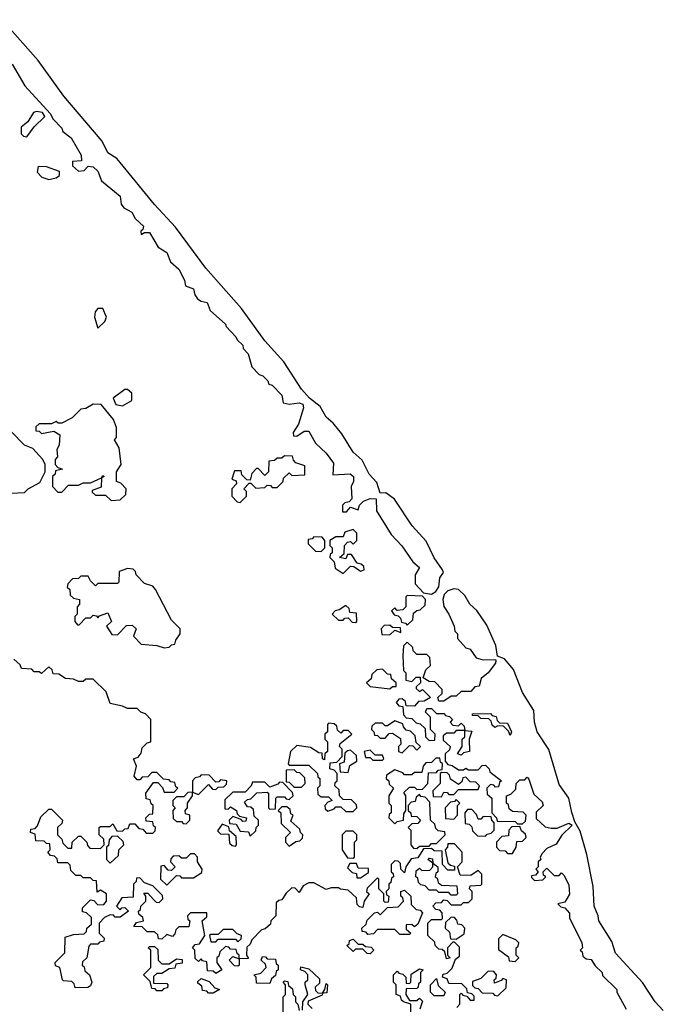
# Model space of a CAD drawing. Extents: x 2535812 to 2752880, y 540738 to 728399.
# Tile 212 of 213: x 2713106 to 2715729, y 690645 to 694657. Entities that reach past the tile are written whole.
import ezdxf

# ---------------------------------------------------------------- set-up
doc = ezdxf.new("R2010")
doc.units = 0

msp = doc.modelspace()

# ---------------------------------------------------------------- linework, layer by layer
at = {"layer": '0CON20XD'}
for points in [[(2713075, 694475.8), (2713127, 694387), (2713230, 694275), (2713241.7, 694251.7), (2713277.5, 694215), (2713281.7, 694201.7), (2713316.2, 694175), (2713356.2, 694105), (2713358.3, 694081.7), (2713321.7, 694078.3), (2713321.7, 694061.7), (2713345, 694040), (2713368.3, 694041.7), (2713385, 694060), (2713405, 694057.5), (2713425, 694040), (2713440, 694000), (2713515, 693937.5), (2713520, 693905), (2713530, 693890), (2713563, 693873), (2713577, 693847), (2713610, 693815), (2713608.3, 693801.7), (2713600, 693795), (2713601.7, 693781.7), (2713615, 693790), (2713635, 693790), (2713670, 693730), (2713705, 693707.5), (2713720, 693670), (2713755, 693640), (2713777.5, 693595), (2713781.7, 693571.7), (2713815, 693560), (2713820, 693535), (2713830, 693520), (2713845, 693510), (2713870, 693505), (2713881.7, 693471.7), (2713945, 693416.7), (2713947, 693407), (2713987.5, 693365), (2713991.7, 693351.7), (2714015, 693330), (2714017.5, 693317.5), (2714037.5, 693295), (2714051.7, 693241.7), (2714081.7, 693211.7), (2714097.5, 693205), (2714117.5, 693185), (2714121.7, 693171.7), (2714135, 693167.5), (2714175, 693127.5), (2714180, 693095), (2714205, 693090), (2714245.5, 693095.5), (2714259.7, 693089.7), (2714262.9, 693075), (2714241.7, 693008.3), (2714220, 692975), (2714221.7, 692961.7), (2714235, 692960), (2714265, 692980), (2714285, 692980), (2714311.7, 692931.7), (2714355, 692890), (2714385, 692850), (2714381.7, 692801.7), (2714453.6, 692806.4), (2714466, 692795), (2714466.7, 692775), (2714457.5, 692755), (2714460, 692705), (2714448.3, 692691.7), (2714431.7, 692688.3), (2714421.7, 692678.3), (2714421.7, 692651.7), (2714438.3, 692651.7), (2714455, 692670), (2714485, 692660), (2714491.7, 692678.3), (2714507.5, 692695), (2714534.7, 692705.3), (2714558.8, 692705), (2714560, 692655), (2714619.7, 692559.7), (2714663, 692513), (2714708, 692448), (2714736.2, 692425), (2714717.5, 692395), (2714718.3, 692358.3), (2714751.7, 692321.7), (2714785, 692316.2), (2714802.4, 692327.6), (2714813.8, 692346.2), (2714817.9, 692382.1), (2714833.3, 692405), (2714830, 692415), (2714795, 692464), (2714762.6, 692532.6), (2714706, 692595), (2714633.2, 692703.2), (2714598.3, 692728.3), (2714575, 692727.5), (2714561.5, 692771.5), (2714530, 692805), (2714501.4, 692861.4), (2714465, 692894), (2714419.4, 692969.4), (2714383.1, 693013.1), (2714355, 693036.7), (2714330.9, 693080.9), (2714287.5, 693115), (2714255, 693151.2), (2714183, 693263), (2714105, 693348.8), (2714009.7, 693479.7), (2713865, 693644.2), (2713741.2, 693811.2), (2713655, 693904.3), (2713515, 694074.3), (2713501.4, 694091.4), (2713465, 694113.8), (2713441.7, 694161.7), (2713286.2, 694345), (2713180.8, 694490.8), (2713035, 694656.7)], [(2713135, 694180), (2713165, 694220), (2713208.3, 694261.7), (2713198.3, 694278.3), (2713175, 694282.5), (2713161.7, 694278.3), (2713139.3, 694240.7), (2713111.7, 694218.3), (2713111.7, 694191.7), (2713121.7, 694181.7), (2713135, 694180)], [(2713225, 694005.7), (2713255, 694012.5), (2713268.3, 694021.7), (2713268.3, 694038.3), (2713215, 694057.5), (2713181.7, 694058.3), (2713177.5, 694035), (2713195.6, 694015.6), (2713225, 694005.7)], [(2713425, 693400), (2713452.5, 693427.5), (2713460, 693445), (2713445, 693480), (2713425, 693480), (2713413.6, 693466.4), (2713411.2, 693445), (2713425, 693400)], [(2713525, 693083.3), (2713562.5, 693105), (2713562.5, 693135), (2713545, 693150), (2713535, 693150), (2713487.5, 693115), (2713498.3, 693088.3), (2713525, 693083.3)], [(2713478.3, 692698.3), (2713515, 692700), (2713538.3, 692721.7), (2713540, 692745), (2713518.3, 692768.3), (2713500, 692775), (2713500, 692815), (2713520, 692845), (2713511.7, 692911.7), (2713492.5, 692945), (2713500, 692955), (2713500, 692995), (2713488.3, 693028.3), (2713438.3, 693088.3), (2713405, 693090), (2713375, 693072.5), (2713355, 693070), (2713320, 693035), (2713277, 693013), (2713263, 693013), (2713255, 693020), (2713235, 693010), (2713185, 693010), (2713171.7, 692998.3), (2713171.7, 692981.7), (2713185, 692980), (2713195, 692970), (2713245, 692980), (2713270, 692965), (2713266.4, 692923.6), (2713257.5, 692905), (2713260, 692875), (2713250, 692865), (2713250, 692845), (2713261.7, 692831.7), (2713280, 692825), (2713251.7, 692818.3), (2713250, 692805), (2713240, 692795), (2713240, 692755), (2713261.7, 692731.7), (2713278.3, 692731.7), (2713305, 692760), (2713345, 692760), (2713365, 692770), (2713395, 692770), (2713440, 692790), (2713445, 692800), (2713450, 692795), (2713440, 692790), (2713438.3, 692751.7), (2713401.7, 692738.3), (2713401.7, 692731.7), (2713415, 692720), (2713455, 692720), (2713478.3, 692698.3)], [(2713045, 692726.7), (2713125, 692730), (2713140, 692745), (2713188.3, 692771.7), (2713210, 692815), (2713210, 692845), (2713200, 692865), (2713160, 692910), (2713125, 692923.8), (2713070, 692980)], [(2714005, 692690), (2714030, 692715), (2714030, 692735), (2714020, 692745), (2714041.7, 692768.3), (2714048.3, 692768.3), (2714068.3, 692748.3), (2714105, 692750), (2714115, 692760), (2714128.3, 692758.3), (2714135, 692750), (2714155, 692750), (2714180, 692775), (2714181.7, 692788.3), (2714205, 692810), (2714215, 692800), (2714268.3, 692801.7), (2714268.3, 692838.3), (2714231.7, 692851.7), (2714221.7, 692861.7), (2714218.3, 692878.3), (2714185, 692880), (2714175, 692870), (2714155, 692870), (2714145, 692860), (2714121.7, 692858.3), (2714120, 692815), (2714105, 692800), (2714078.3, 692828.3), (2714071.7, 692828.3), (2714051.7, 692808.3), (2714045, 692780), (2714031.7, 692781.7), (2714011.7, 692801.7), (2714008.3, 692818.3), (2713981.7, 692818.3), (2713970, 692785), (2713988.3, 692778.3), (2713990, 692765), (2713970, 692745), (2713970, 692715), (2713991.7, 692691.7), (2714005, 692690)], [(2714425, 692400), (2714455, 692430), (2714468.3, 692428.3), (2714495, 692410), (2714510, 692415), (2714508.3, 692428.3), (2714498.3, 692438.3), (2714481.7, 692441.7), (2714458.3, 692478.3), (2714441.7, 692478.3), (2714435, 692460), (2714410, 692465), (2714428.3, 692481.7), (2714430, 692515), (2714441.7, 692528.3), (2714455, 692530), (2714465, 692520), (2714480, 692535), (2714480, 692565), (2714465, 692580), (2714431.7, 692568.3), (2714425, 692550), (2714395, 692550), (2714370, 692535), (2714370, 692515), (2714380, 692505), (2714380, 692485), (2714371.7, 692478.3), (2714370, 692465), (2714388.3, 692448.3), (2714391.7, 692421.7), (2714425, 692400)], [(2714335, 692490), (2714350, 692505), (2714350, 692535), (2714338.3, 692548.3), (2714305, 692550), (2714298.3, 692541.7), (2714281.7, 692538.3), (2714281.7, 692521.7), (2714311.7, 692491.7), (2714335, 692490)], [(2713695, 692097.5), (2713715, 692100), (2713725, 692110), (2713738.3, 692111.7), (2713741.7, 692128.3), (2713760, 692155), (2713760, 692175), (2713725, 692210), (2713660, 692335), (2713648.3, 692348.3), (2713615, 692360), (2713580, 692395), (2713578.3, 692408.3), (2713568.3, 692418.3), (2713545, 692420), (2713511.7, 692408.3), (2713510, 692365), (2713505, 692360), (2713425, 692360), (2713415, 692350), (2713395, 692370), (2713385, 692390), (2713355, 692390), (2713345, 692380), (2713321.7, 692378.3), (2713301.7, 692358.3), (2713300, 692345), (2713310, 692335), (2713311.7, 692311.7), (2713325, 692300), (2713350, 692295), (2713350, 692275), (2713340, 692265), (2713340, 692235), (2713330, 692225), (2713330, 692205), (2713341.7, 692191.7), (2713348.3, 692191.7), (2713375, 692220), (2713395, 692220), (2713405, 692230), (2713418.3, 692228.3), (2713425, 692220), (2713431.7, 692228.3), (2713465, 692240), (2713480, 692205), (2713460, 692185), (2713481.7, 692151.7), (2713505, 692150), (2713541.7, 692188.3), (2713565, 692190), (2713580, 692175), (2713570, 692145), (2713601.7, 692111.7), (2713665, 692107.5), (2713695, 692097.5)], [(2715729.5, 690619.5), (2715696.2, 690655), (2715644.5, 690734.5), (2715535, 690854), (2715520.3, 690900.3), (2715466, 690985), (2715464.3, 691005), (2715447.1, 691045), (2715442.9, 691125), (2715418, 691255), (2715390, 691350), (2715368.3, 691388.3), (2715356.1, 691426.1), (2715344.4, 691484.4), (2715305, 691541.2), (2715263.2, 691683.2), (2715215.8, 691755), (2715204.5, 691795), (2715201.4, 691841.4), (2715156, 691915), (2715119.1, 692009.1), (2715082.5, 692052.5), (2715053.6, 692063.6), (2715046.6, 692106.6), (2715010.3, 692190.3), (2714969.1, 692249.1), (2714941.4, 692275), (2714920.3, 692310.3), (2714894.6, 692334.6), (2714875, 692338.1), (2714850.7, 692329.3), (2714836.5, 692315), (2714831.1, 692295), (2714835.4, 692265.4), (2714855.8, 692235), (2714877.5, 692185), (2714880, 692165), (2714890, 692155), (2714890, 692135), (2714925, 692097.5), (2714941.7, 692091.7), (2714966.7, 692056.7), (2714995, 692048.5), (2715045, 692050), (2715046.7, 692045), (2715045.7, 692035), (2715016.2, 691995), (2714987.5, 691972.5), (2714978.3, 691941.7), (2714961.7, 691938.3), (2714945, 691920), (2714905, 691920), (2714885, 691900), (2714865, 691900), (2714835, 691880), (2714815, 691880), (2714810, 691895), (2714828.3, 691911.7), (2714828.3, 691928.3), (2714798.3, 691958.3), (2714775, 691960), (2714750, 691975), (2714761.7, 692008.3), (2714780, 692025), (2714778.3, 692058.3), (2714765, 692070), (2714725, 692070), (2714710, 692085), (2714708.3, 692098.3), (2714685, 692120), (2714670, 692105), (2714667.5, 692065), (2714670, 692005), (2714680, 691995), (2714680, 691965), (2714705, 691960), (2714721.7, 691978.3), (2714738.3, 691978.3), (2714740, 691955), (2714721.7, 691938.3), (2714721.7, 691931.7), (2714735, 691920), (2714748.3, 691928.3), (2714780, 691895), (2714755, 691880), (2714731.7, 691878.3), (2714715, 691860), (2714681.7, 691861.7), (2714678.3, 691878.3), (2714665, 691890), (2714651.7, 691888.3), (2714640, 691875), (2714651.7, 691861.7), (2714668.3, 691858.3), (2714670, 691825), (2714681.7, 691811.7), (2714705, 691810), (2714721.7, 691791.7), (2714738.3, 691788.3), (2714758.3, 691768.3), (2714760, 691735), (2714775, 691720), (2714798.3, 691721.7), (2714800, 691745), (2714780, 691765), (2714780, 691815), (2714760, 691835), (2714765, 691850), (2714785, 691850), (2714805, 691830), (2714835, 691830), (2714841.7, 691821.7), (2714858.3, 691818.3), (2714870, 691805), (2714860, 691795), (2714871.7, 691781.7), (2714895, 691780), (2714905, 691790), (2714918.3, 691778.3), (2714920, 691760), (2714948.3, 691758.3), (2714937.5, 691725), (2714940, 691675), (2714915, 691670), (2714905, 691660), (2714890, 691665), (2714910, 691695), (2714910, 691725), (2714920, 691735), (2714920, 691760), (2714885, 691760), (2714875, 691750), (2714845, 691750), (2714831.7, 691738.3), (2714831.7, 691721.7), (2714860, 691695), (2714858.3, 691681.7), (2714840, 691665), (2714840, 691635), (2714851.7, 691621.7), (2714868.3, 691618.3), (2714895, 691600), (2714915, 691600), (2714925, 691607.5), (2714935, 691600), (2714975, 691600), (2714991.7, 691618.3), (2715005, 691620), (2715020, 691605), (2715021.7, 691591.7), (2715070, 691555), (2715061.7, 691548.3), (2715058.3, 691531.7), (2715045, 691530), (2715038.3, 691538.3), (2715025, 691540), (2715010, 691525), (2715011.7, 691501.7), (2715030, 691485), (2715030, 691425), (2715050, 691405), (2715051.7, 691391.7), (2715125, 691390), (2715135, 691380), (2715155, 691380), (2715168.3, 691391.7), (2715170, 691415), (2715158.3, 691428.3), (2715115, 691430), (2715101.7, 691441.7), (2715098.3, 691458.3), (2715090, 691465), (2715090, 691495), (2715108.3, 691501.7), (2715128.3, 691521.7), (2715130, 691545), (2715145, 691560), (2715165, 691560), (2715175, 691570), (2715181.7, 691561.7), (2715201.7, 691501.7), (2715235, 691470), (2715240, 691455), (2715211.7, 691428.3), (2715211.7, 691401.7), (2715247.5, 691367.5), (2715272.9, 691362.9), (2715297.4, 691362.6), (2715345, 691383.3), (2715357.5, 691375), (2715316, 691334), (2715293, 691297), (2715255, 691280), (2715235, 691260), (2715227.5, 691245), (2715230, 691235), (2715220, 691225), (2715220, 691205), (2715210, 691195), (2715220, 691185), (2715208.3, 691171.7), (2715191.7, 691168.3), (2715191.7, 691161.7), (2715205, 691150), (2715238.3, 691151.7), (2715250, 691165), (2715241.7, 691171.7), (2715240, 691185), (2715255, 691200), (2715285, 691170), (2715305, 691170), (2715315, 691180), (2715325, 691170), (2715345, 691130), (2715346.4, 691093.6), (2715328.3, 691061.7), (2715300, 691055), (2715311.7, 691041.7), (2715328.3, 691038.3), (2715347, 691017), (2715347.5, 690997.5), (2715396.7, 690895), (2715400, 690875), (2715390, 690865), (2715398.3, 690858.3), (2715401.7, 690841.7), (2715415, 690830), (2715435, 690827.5), (2715451.7, 690801.7), (2715480, 690775), (2715481.7, 690761.7), (2715540, 690705), (2715540, 690695), (2715577.5, 690625)], [(2714685, 692190), (2714708.3, 692211.7), (2714711.7, 692238.3), (2714725, 692250), (2714738.3, 692251.7), (2714758.3, 692271.7), (2714760, 692295), (2714748.3, 692308.3), (2714685, 692310), (2714680, 692305), (2714680, 692265), (2714668.3, 692251.7), (2714645, 692250), (2714635, 692260), (2714621.7, 692248.3), (2714631.7, 692231.7), (2714648.3, 692228.3), (2714658.3, 692218.3), (2714661.7, 692201.7), (2714678.3, 692198.3), (2714685, 692190)], [(2714475, 692200), (2714480, 692205), (2714478.3, 692238.3), (2714451.7, 692241.7), (2714448.3, 692258.3), (2714435, 692270), (2714408.3, 692251.7), (2714391.7, 692248.3), (2714380, 692235), (2714405, 692210), (2714425, 692210), (2714431.7, 692218.3), (2714445, 692220), (2714461.7, 692201.7), (2714475, 692200)], [(2714615, 692150), (2714635, 692170), (2714660, 692160), (2714658.3, 692178.3), (2714625, 692180), (2714615, 692190), (2714591.7, 692188.3), (2714580, 692175), (2714581.7, 692151.7), (2714615, 692150)], [(2713651.7, 691071.7), (2713661.7, 691061.7), (2713675, 691060), (2713690, 691075), (2713688.3, 691088.3), (2713648.3, 691128.3), (2713615, 691140), (2713595, 691160), (2713581.7, 691158.3), (2713580, 691145), (2713570, 691135), (2713568.3, 691081.7), (2713521.7, 691078.3), (2713500, 691045), (2713515, 691030), (2713521.7, 691038.3), (2713535, 691040), (2713550, 691025), (2713515, 691000), (2713495, 691000), (2713488.3, 691008.3), (2713475, 691010), (2713451.7, 690998.3), (2713430, 690975), (2713430, 690935), (2713450, 690915), (2713448.3, 690901.7), (2713431.7, 690898.3), (2713425, 690890), (2713395, 690890), (2713388.3, 690881.7), (2713380, 690835), (2713361.7, 690818.3), (2713360, 690805), (2713368.3, 690798.3), (2713371.7, 690781.7), (2713390, 690765), (2713400, 690735), (2713395, 690720), (2713383, 690713), (2713331.7, 690711.7), (2713328.3, 690728.3), (2713318.3, 690738.3), (2713285, 690740), (2713280, 690745), (2713270, 690795), (2713251.7, 690801.7), (2713250, 690815), (2713290, 690855), (2713291.7, 690918.3), (2713325, 690930), (2713368.3, 690931.7), (2713378.3, 690941.7), (2713380, 690955), (2713398.3, 690971.7), (2713398.3, 690998.3), (2713378.3, 691018.3), (2713361.7, 691021.7), (2713361.7, 691038.3), (2713395, 691070), (2713408.3, 691068.3), (2713425, 691050), (2713448.3, 691051.7), (2713460, 691065), (2713460, 691095), (2713435, 691110), (2713421.7, 691101.7), (2713418.3, 691148.3), (2713405, 691150), (2713395, 691160), (2713365, 691160), (2713355, 691170), (2713335, 691170), (2713315, 691190), (2713311.7, 691211.7), (2713301.7, 691221.7), (2713261.7, 691221.7), (2713258.3, 691238.3), (2713248.3, 691248.3), (2713231.7, 691251.7), (2713220, 691265), (2713230, 691275), (2713228.3, 691298.3), (2713215, 691300), (2713205, 691310), (2713171.7, 691311.7), (2713168.3, 691338.3), (2713150, 691345), (2713151.7, 691358.3), (2713168.3, 691361.7), (2713178.3, 691371.7), (2713191.7, 691408.3), (2713225, 691440), (2713235, 691440), (2713280, 691395), (2713278.3, 691381.7), (2713260, 691365), (2713260, 691335), (2713278.3, 691318.3), (2713281.7, 691301.7), (2713301.7, 691281.7), (2713318.3, 691281.7), (2713320, 691305), (2713345, 691330), (2713355, 691330), (2713380, 691305), (2713381.7, 691291.7), (2713391.7, 691281.7), (2713435, 691280), (2713450, 691295), (2713448.3, 691318.3), (2713430, 691335), (2713430, 691365), (2713435, 691370), (2713475, 691370), (2713485, 691380), (2713501.7, 691351.7), (2713525, 691350), (2713535, 691360), (2713548.3, 691361.7), (2713555, 691380), (2713575, 691380), (2713591.7, 691361.7), (2713608.3, 691358.3), (2713621.7, 691341.7), (2713648.3, 691341.7), (2713658.3, 691351.7), (2713660, 691365), (2713651.7, 691371.7), (2713648.3, 691388.3), (2713621.7, 691391.7), (2713620, 691405), (2713635, 691420), (2713648.3, 691421.7), (2713650, 691455), (2713641.7, 691461.7), (2713638.3, 691478.3), (2713621.7, 691481.7), (2713620, 691505), (2713651.7, 691548.3), (2713668.3, 691548.3), (2713688.3, 691528.3), (2713695, 691510), (2713735, 691510), (2713750, 691525), (2713741.7, 691531.7), (2713738.3, 691548.3), (2713721.7, 691551.7), (2713715, 691560), (2713691.7, 691561.7), (2713665, 691590), (2713645, 691590), (2713628.3, 691571.7), (2713605, 691570), (2713595, 691560), (2713585, 691560), (2713572.5, 691575), (2713582.5, 691615), (2713570, 691645), (2713588.3, 691651.7), (2713601.7, 691668.3), (2713605, 691690), (2713625, 691710), (2713640, 691715), (2713640, 691805), (2713618.3, 691828.3), (2713600, 691835), (2713585, 691850), (2713545, 691850), (2713525, 691860), (2713475, 691870), (2713458.3, 691918.3), (2713405, 691970), (2713375, 691970), (2713365, 691960), (2713345, 691960), (2713325, 691970), (2713293, 691973), (2713265, 691990), (2713241.7, 691991.7), (2713238.3, 692008.3), (2713225, 692020), (2713195, 691992.5), (2713185, 692000), (2713165, 692000), (2713155, 692010), (2713113, 692013), (2713108.3, 692028.3), (2713081.7, 692051.7)], [(2714615, 691930), (2714625, 691940), (2714640, 691940), (2714640, 691955), (2714621.7, 691971.7), (2714618.3, 691988.3), (2714605, 691990), (2714585, 692010), (2714561.7, 692008.3), (2714541.7, 691988.3), (2714538.3, 691971.7), (2714520, 691955), (2714535, 691940), (2714615, 691930)], [(2715105, 691740), (2715098.3, 691758.3), (2715078.3, 691778.3), (2715055, 691780), (2715043, 691773), (2715031.7, 691781.7), (2715028.3, 691798.3), (2715018.3, 691808.3), (2714985, 691810), (2714975, 691820), (2714951.7, 691821.7), (2714951.7, 691828.3), (2715025, 691830), (2715031.7, 691821.7), (2715048.3, 691818.3), (2715051.7, 691801.7), (2715061.7, 691791.7), (2715095, 691790), (2715110, 691755), (2715105, 691740)], [(2714465, 691430), (2714480, 691445), (2714478.3, 691458.3), (2714458.3, 691478.3), (2714425, 691480), (2714410, 691495), (2714408.3, 691518.3), (2714390, 691535), (2714391.7, 691548.3), (2714400, 691555), (2714400, 691585), (2714388.3, 691598.3), (2714370, 691605), (2714371.7, 691628.3), (2714398.3, 691631.7), (2714420, 691655), (2714420, 691685), (2714410, 691695), (2714411.7, 691708.3), (2714460, 691745), (2714445, 691760), (2714425, 691760), (2714415, 691750), (2714401.7, 691761.7), (2714398.3, 691778.3), (2714388.3, 691788.3), (2714365, 691790), (2714360, 691785), (2714360, 691755), (2714350, 691745), (2714350, 691725), (2714360, 691715), (2714360, 691675), (2714350, 691665), (2714348.3, 691641.7), (2714340, 691645), (2714338.3, 691668.3), (2714325, 691670), (2714291.7, 691691.7), (2714235, 691700), (2714210, 691675), (2714200, 691625), (2714205, 691620), (2714285, 691620), (2714320, 691585), (2714321.7, 691571.7), (2714330, 691565), (2714330, 691535), (2714320, 691525), (2714321.7, 691501.7), (2714335, 691490), (2714365, 691490), (2714380, 691475), (2714361.7, 691468.3), (2714350, 691455), (2714351.7, 691441.7), (2714361.7, 691431.7), (2714388.3, 691441.7), (2714395, 691450), (2714415, 691450), (2714435, 691430), (2714465, 691430)], [(2714665, 691670), (2714695, 691700), (2714708.3, 691698.3), (2714725, 691680), (2714740, 691695), (2714721.7, 691711.7), (2714718.3, 691738.3), (2714698.3, 691758.3), (2714681.7, 691761.7), (2714670, 691775), (2714668.3, 691788.3), (2714635, 691800), (2714605, 691780), (2714595, 691780), (2714585, 691790), (2714555, 691790), (2714541.7, 691778.3), (2714540, 691765), (2714550, 691755), (2714551.7, 691741.7), (2714565, 691740), (2714575, 691730), (2714595, 691730), (2714611.7, 691748.3), (2714625, 691750), (2714658.3, 691728.3), (2714660, 691705), (2714650, 691695), (2714650, 691675), (2714665, 691670)], [(2714445, 691590), (2714451.7, 691618.3), (2714480, 691635), (2714478.3, 691658.3), (2714455, 691680), (2714441.7, 691678.3), (2714431.7, 691668.3), (2714428.3, 691631.7), (2714410, 691625), (2714411.7, 691591.7), (2714445, 691590)], [(2714585, 691640), (2714590, 691645), (2714585, 691660), (2714555, 691660), (2714535, 691680), (2714510, 691675), (2714515, 691650), (2714535, 691650), (2714545, 691640), (2714585, 691640)], [(2714635, 691380), (2714645, 691390), (2714670, 691395), (2714671.7, 691421.7), (2714680, 691435), (2714680, 691495), (2714671.7, 691508.3), (2714695, 691530), (2714715, 691530), (2714725, 691520), (2714748.3, 691521.7), (2714770, 691545), (2714771.7, 691588.3), (2714805, 691590), (2714811.7, 691598.3), (2714828.3, 691601.7), (2714830, 691625), (2714821.7, 691631.7), (2714818.3, 691648.3), (2714801.7, 691648.3), (2714785, 691630), (2714761.7, 691628.3), (2714750, 691615), (2714745, 691590), (2714715, 691590), (2714705, 691580), (2714675, 691580), (2714668.3, 691588.3), (2714635, 691600), (2714601.7, 691578.3), (2714600, 691565), (2714610, 691555), (2714611.7, 691541.7), (2714630, 691525), (2714610, 691495), (2714610, 691465), (2714620, 691455), (2714620, 691425), (2714611.7, 691418.3), (2714610, 691405), (2714635, 691380)], [(2713835, 691500), (2713875, 691540), (2713891.7, 691521.7), (2713905, 691520), (2713915, 691530), (2713938.3, 691531.7), (2713948.3, 691541.7), (2713950, 691555), (2713925, 691560), (2713918.3, 691551.7), (2713905, 691550), (2713878.3, 691578.3), (2713845, 691580), (2713838.3, 691571.7), (2713821.7, 691568.3), (2713810, 691555), (2713810, 691510), (2713835, 691500)], [(2714255, 691530), (2714270, 691545), (2714268.3, 691568.3), (2714248.3, 691588.3), (2714235, 691590), (2714225, 691600), (2714191.7, 691598.3), (2714191.7, 691551.7), (2714205, 691550), (2714225, 691530), (2714255, 691530)], [(2714825, 691490), (2714835, 691510), (2714848.3, 691508.3), (2714855, 691500), (2714875, 691500), (2714895, 691520), (2714975, 691520), (2714980, 691535), (2714965, 691550), (2714941.7, 691551.7), (2714925, 691570), (2714911.7, 691568.3), (2714908.3, 691551.7), (2714895, 691540), (2714861.7, 691561.7), (2714858.3, 691578.3), (2714848.3, 691588.3), (2714825, 691590), (2714820, 691585), (2714820, 691545), (2714790, 691515), (2714791.7, 691491.7), (2714825, 691490)], [(2714045, 691330), (2714068.3, 691351.7), (2714070, 691365), (2714080, 691375), (2714080, 691395), (2714061.7, 691411.7), (2714058.3, 691438.3), (2714048.3, 691448.3), (2714035, 691450), (2714021.7, 691468.3), (2714035, 691480), (2714048.3, 691481.7), (2714073, 691507), (2714115, 691510), (2714120, 691505), (2714120, 691445), (2714125, 691440), (2714148.3, 691441.7), (2714150, 691485), (2714155, 691490), (2714185, 691490), (2714191.7, 691481.7), (2714205, 691480), (2714220, 691495), (2714218.3, 691508.3), (2714178.3, 691548.3), (2714165, 691550), (2714158.3, 691541.7), (2714125, 691530), (2714105, 691550), (2714055, 691550), (2714050, 691535), (2714025, 691510), (2713975, 691510), (2713941.7, 691478.3), (2713941.7, 691441.7), (2713955, 691440), (2713965, 691450), (2713990, 691435), (2713991.7, 691421.7), (2714001.7, 691411.7), (2714030, 691405), (2714028.3, 691391.7), (2714015, 691390), (2714008.3, 691398.3), (2713975, 691410), (2713960, 691395), (2713961.7, 691381.7), (2713988.3, 691378.3), (2714005, 691350), (2714038.3, 691348.3), (2714045, 691330)], [(2713785, 691380), (2713800, 691395), (2713800, 691415), (2713781.7, 691421.7), (2713780, 691435), (2713790, 691445), (2713790, 691465), (2713810, 691495), (2713810, 691510), (2713791.7, 691508.3), (2713775, 691490), (2713745, 691490), (2713730, 691475), (2713730, 691455), (2713740, 691445), (2713730, 691435), (2713731.7, 691401.7), (2713745, 691390), (2713765, 691390), (2713771.7, 691381.7), (2713785, 691380)], [(2714725, 691280), (2714735, 691290), (2714775, 691290), (2714785, 691300), (2714805, 691300), (2714840, 691335), (2714838.3, 691348.3), (2714811.7, 691351.7), (2714801.7, 691361.7), (2714798.3, 691378.3), (2714780, 691395), (2714778.3, 691468.3), (2714758.3, 691488.3), (2714741.7, 691491.7), (2714735, 691500), (2714721.7, 691488.3), (2714718.3, 691471.7), (2714701.7, 691468.3), (2714690, 691455), (2714690, 691435), (2714700, 691425), (2714701.7, 691411.7), (2714725, 691410), (2714740, 691395), (2714728.3, 691381.7), (2714705, 691380), (2714690, 691365), (2714700, 691355), (2714700, 691295), (2714711.7, 691281.7), (2714725, 691280)], [(2714875, 691400), (2714890, 691415), (2714890, 691455), (2714900, 691465), (2714885, 691480), (2714878.3, 691471.7), (2714861.7, 691468.3), (2714840, 691445), (2714841.7, 691401.7), (2714875, 691400)], [(2714205, 691290), (2714231.7, 691308.3), (2714248.3, 691311.7), (2714258.3, 691321.7), (2714260, 691335), (2714250, 691345), (2714248.3, 691358.3), (2714211.7, 691391.7), (2714220, 691415), (2714211.7, 691421.7), (2714208.3, 691438.3), (2714195, 691450), (2714175, 691450), (2714160, 691435), (2714170, 691425), (2714171.7, 691381.7), (2714210, 691345), (2714190, 691325), (2714190, 691305), (2714205, 691290)], [(2715005, 691330), (2715011.7, 691338.3), (2715028.3, 691341.7), (2715040, 691355), (2715040, 691385), (2715030, 691395), (2715028.3, 691408.3), (2714995, 691410), (2714985, 691400), (2714975, 691400), (2714968.3, 691418.3), (2714948.3, 691438.3), (2714931.7, 691438.3), (2714920, 691425), (2714921.7, 691381.7), (2714938.3, 691378.3), (2714948.3, 691368.3), (2714951.7, 691351.7), (2714971.7, 691331.7), (2715005, 691330)], [(2713985, 691290), (2713990, 691295), (2713988.3, 691328.3), (2713961.7, 691351.7), (2713958.3, 691368.3), (2713931.7, 691378.3), (2713911.7, 691351.7), (2713925, 691340), (2713958.3, 691338.3), (2713961.7, 691301.7), (2713971.7, 691291.7), (2713985, 691290)], [(2714465, 691240), (2714470, 691245), (2714470, 691305), (2714480, 691315), (2714480, 691335), (2714465, 691350), (2714435, 691350), (2714420, 691335), (2714420, 691275), (2714441.7, 691241.7), (2714465, 691240)], [(2715115, 691260), (2715130, 691285), (2715131.7, 691308.3), (2715155, 691310), (2715170, 691325), (2715168.3, 691338.3), (2715151.7, 691351.7), (2715145, 691370), (2715111.7, 691368.3), (2715100, 691355), (2715098.3, 691331.7), (2715071.7, 691328.3), (2715050, 691305), (2715050, 691285), (2715061.7, 691271.7), (2715085, 691270), (2715095, 691260), (2715115, 691260)], [(2713475, 691220), (2713508.3, 691251.7), (2713510, 691275), (2713530, 691295), (2713528.3, 691308.3), (2713505, 691330), (2713481.7, 691328.3), (2713470, 691315), (2713468.3, 691291.7), (2713460, 691285), (2713460, 691235), (2713475, 691220)], [(2714888.3, 690631.7), (2714900, 690645), (2714900, 690685), (2714905, 690690), (2714911.7, 690681.7), (2714928.3, 690678.3), (2714941.7, 690661.7), (2714958.3, 690661.7), (2714958.3, 690678.3), (2714948.3, 690688.3), (2714931.7, 690691.7), (2714928.3, 690708.3), (2714908.3, 690728.3), (2714855, 690730), (2714848.3, 690748.3), (2714830, 690755), (2714831.7, 690768.3), (2714848.3, 690771.7), (2714868.3, 690791.7), (2714881.7, 690828.3), (2714898.3, 690841.7), (2714898.3, 690878.3), (2714878.3, 690898.3), (2714871.7, 690898.3), (2714850, 690875), (2714850, 690845), (2714860, 690835), (2714845, 690830), (2714838.3, 690858.3), (2714828.3, 690868.3), (2714815, 690870), (2714800, 690885), (2714798.3, 690898.3), (2714770, 690925), (2714770, 690975), (2714785, 690990), (2714825, 690990), (2714830, 690995), (2714828.3, 691018.3), (2714818.3, 691028.3), (2714801.7, 691031.7), (2714790, 691045), (2714801.7, 691058.3), (2714825, 691060), (2714835, 691070), (2714848.3, 691068.3), (2714865, 691050), (2714905, 691050), (2714915, 691060), (2714935, 691060), (2714950, 691075), (2714950, 691105), (2714940, 691115), (2714941.7, 691128.3), (2714985, 691130), (2714990, 691135), (2714990, 691175), (2714975, 691190), (2714945, 691170), (2714901.7, 691171.7), (2714890, 691205), (2714910, 691225), (2714910, 691265), (2714878.3, 691298.3), (2714851.7, 691298.3), (2714850, 691285), (2714840, 691275), (2714851.7, 691221.7), (2714861.7, 691211.7), (2714878.3, 691208.3), (2714878.3, 691191.7), (2714851.7, 691191.7), (2714830, 691215), (2714828.3, 691268.3), (2714795, 691270), (2714785, 691280), (2714751.7, 691278.3), (2714728.3, 691241.7), (2714701.7, 691238.3), (2714680, 691205), (2714675, 691180), (2714660, 691195), (2714658.3, 691218.3), (2714648.3, 691228.3), (2714635, 691230), (2714620, 691215), (2714620, 691185), (2714628.3, 691178.3), (2714630, 691165), (2714621.7, 691158.3), (2714618.3, 691141.7), (2714610, 691135), (2714610, 691115), (2714600, 691105), (2714601.7, 691091.7), (2714610, 691085), (2714608.3, 691061.7), (2714595, 691060), (2714590, 691065), (2714590, 691095), (2714570, 691115), (2714570, 691155), (2714565, 691160), (2714521.7, 691118.3), (2714520, 691105), (2714530, 691095), (2714510, 691065), (2714505, 691040), (2714491.7, 691041.7), (2714481.7, 691051.7), (2714478.3, 691078.3), (2714445, 691110), (2714413.6, 691113.6), (2714405, 691120), (2714375, 691120), (2714355, 691112.5), (2714305, 691140), (2714285, 691140), (2714261.7, 691128.3), (2714245, 691100), (2714228.3, 691118.3), (2714215, 691120), (2714191.7, 691098.3), (2714175, 691070), (2714161.7, 691068.3), (2714151.7, 691058.3), (2714150, 691005), (2714130, 690985), (2714128.3, 690971.7), (2714107, 690953), (2714091.7, 690948.3), (2714051.7, 690908.3), (2714045, 690890), (2714031.7, 690878.3), (2714030, 690845), (2714038.3, 690831.7), (2714000, 690830), (2714000, 690805), (2713995, 690800), (2713981.7, 690801.7), (2713960, 690825), (2713975, 690840), (2714000, 690830), (2714000, 690845), (2713991.7, 690851.7), (2713988.3, 690868.3), (2713965, 690870), (2713958.3, 690878.3), (2713945, 690880), (2713921.7, 690858.3), (2713918.3, 690841.7), (2713910, 690835), (2713910, 690815), (2713930, 690785), (2713905, 690770), (2713895, 690780), (2713871.7, 690781.7), (2713868.3, 690818.3), (2713851.7, 690821.7), (2713845, 690830), (2713835, 690820), (2713821.7, 690831.7), (2713820, 690865), (2713810, 690875), (2713821.7, 690888.3), (2713838.3, 690891.7), (2713860, 690925), (2713850, 690985), (2713868.3, 691001.7), (2713868.3, 691018.3), (2713801.7, 691018.3), (2713790, 691005), (2713791.7, 690991.7), (2713800, 690985), (2713795, 690960), (2713755, 690960), (2713741.7, 690948.3), (2713738.3, 690931.7), (2713728.3, 690921.7), (2713705, 690930), (2713685, 690910), (2713671.7, 690911.7), (2713668.3, 690928.3), (2713655, 690940), (2713625, 690940), (2713605, 690960), (2713571.7, 690961.7), (2713581.7, 690978.3), (2713610, 690985), (2713608.3, 690998.3), (2713591.7, 691011.7), (2713590, 691025), (2713598.3, 691031.7), (2713600, 691045), (2713620, 691065), (2713620, 691085), (2713611.7, 691098.3), (2713628.3, 691098.3), (2713651.7, 691071.7)], [(2713705, 691130), (2713745, 691170), (2713758.3, 691168.3), (2713765, 691160), (2713815, 691160), (2713848.3, 691181.7), (2713850, 691195), (2713830, 691225), (2713830, 691245), (2713818.3, 691258.3), (2713801.7, 691258.3), (2713785, 691240), (2713765, 691240), (2713755, 691250), (2713731.7, 691248.3), (2713721.7, 691238.3), (2713720, 691225), (2713740, 691205), (2713725, 691190), (2713711.7, 691191.7), (2713695, 691210), (2713681.7, 691208.3), (2713680, 691155), (2713705, 691130)], [(2714495, 691160), (2714528.3, 691181.7), (2714528.3, 691198.3), (2714485, 691200), (2714478.3, 691218.3), (2714451.7, 691218.3), (2714441.7, 691201.7), (2714461.7, 691181.7), (2714478.3, 691178.3), (2714480, 691160), (2714495, 691160)], [(2714885, 691090), (2714865, 691090), (2714855, 691100), (2714815, 691100), (2714805, 691110), (2714775, 691110), (2714758.3, 691128.3), (2714741.7, 691131.7), (2714731.7, 691141.7), (2714728.3, 691158.3), (2714720, 691165), (2714721.7, 691188.3), (2714735, 691200), (2714745, 691190), (2714778.3, 691191.7), (2714790, 691205), (2714790, 691220), (2714770, 691235), (2714775, 691240), (2714788.3, 691238.3), (2714790, 691220), (2714810, 691205), (2714810, 691185), (2714801.7, 691178.3), (2714800, 691165), (2714808.3, 691158.3), (2714811.7, 691141.7), (2714825, 691130), (2714888.3, 691128.3), (2714890, 691095), (2714885, 691090)], [(2714695, 690930), (2714655, 690930), (2714635, 690950), (2714565, 690950), (2714548.3, 690931.7), (2714525, 690930), (2714518.3, 690938.3), (2714501.7, 690941.7), (2714500, 690955), (2714518.3, 690971.7), (2714521.7, 690988.3), (2714551.7, 691018.3), (2714565, 691020), (2714575, 691010), (2714605, 691040), (2714648.3, 691041.7), (2714670, 691065), (2714668.3, 691078.3), (2714660, 691085), (2714660, 691105), (2714675, 691110), (2714700, 691085), (2714701.7, 691051.7), (2714721.7, 691031.7), (2714738.3, 691028.3), (2714747.5, 691017.5), (2714728.3, 690971.7), (2714715, 690960), (2714705, 690970), (2714681.7, 690968.3), (2714681.7, 690951.7), (2714700, 690935), (2714695, 690930)], [(2714885, 690910), (2714918.3, 690931.7), (2714920, 690955), (2714908.3, 690968.3), (2714891.7, 690971.7), (2714888.3, 690988.3), (2714878.3, 690998.3), (2714865, 691000), (2714841.7, 690978.3), (2714840, 690955), (2714858.3, 690938.3), (2714861.7, 690911.7), (2714885, 690910)], [(2713995, 690900), (2714008.3, 690911.7), (2714010, 690925), (2713991.7, 690931.7), (2713975, 690950), (2713935, 690950), (2713915, 690930), (2713885, 690930), (2713880, 690925), (2713885, 690900), (2713905, 690900), (2713915, 690910), (2713985, 690910), (2713995, 690900)], [(2715125, 690820), (2715140, 690835), (2715130, 690845), (2715130, 690875), (2715138.3, 690881.7), (2715140, 690895), (2715128.3, 690908.3), (2715075, 690930), (2715058.3, 690911.7), (2715058.3, 690868.3), (2715098.3, 690838.3), (2715101.7, 690821.7), (2715125, 690820)], [(2714535, 690850), (2714521.7, 690851.7), (2714505, 690870), (2714475, 690870), (2714465, 690860), (2714440, 690885), (2714448.3, 690891.7), (2714450, 690905), (2714465, 690910), (2714485, 690890), (2714505, 690890), (2714515, 690880), (2714538.3, 690878.3), (2714550, 690865), (2714535, 690850)], [(2713685, 690700), (2713665, 690700), (2713658.3, 690708.3), (2713645, 690710), (2713638.3, 690738.3), (2713610, 690765), (2713640, 690795), (2713640, 690865), (2713630, 690875), (2713635, 690880), (2713655, 690880), (2713668.3, 690868.3), (2713670, 690825), (2713685, 690810), (2713715, 690810), (2713745, 690830), (2713767.5, 690827.5), (2713767.5, 690812.5), (2713741.7, 690808.3), (2713738.3, 690791.7), (2713715, 690790), (2713685, 690770), (2713665, 690770), (2713651.7, 690758.3), (2713651.7, 690731.7), (2713705, 690730), (2713710, 690725), (2713708.3, 690711.7), (2713691.7, 690708.3), (2713685, 690700)], [(2714125, 690730), (2714071.7, 690731.7), (2714070, 690755), (2714060, 690765), (2714088.3, 690771.7), (2714110, 690795), (2714108.3, 690808.3), (2714090, 690825), (2714095, 690840), (2714108.3, 690838.3), (2714115, 690830), (2714148.3, 690828.3), (2714151.7, 690811.7), (2714160, 690805), (2714160, 690785), (2714151.7, 690778.3), (2714148.3, 690761.7), (2714131.7, 690748.3), (2714125, 690730)], [(2714258.3, 690621.7), (2714260, 690655), (2714280, 690685), (2714270, 690725), (2714270, 690735), (2714280, 690745), (2714280, 690765), (2714268.3, 690778.3), (2714250, 690785), (2714251.7, 690798.3), (2714285, 690790), (2714328.3, 690748.3), (2714328.3, 690731.7), (2714310, 690715), (2714311.7, 690701.7), (2714321.7, 690691.7), (2714340, 690690), (2714350, 690705), (2714355, 690730), (2714360, 690725), (2714358.3, 690691.7), (2714340, 690690), (2714338.3, 690681.7), (2714281.7, 690658.3), (2714280, 690645), (2714298.3, 690628.3)], [(2714700, 690615), (2714700, 690645), (2714670, 690655), (2714661.7, 690661.7), (2714658.3, 690678.3), (2714640, 690685), (2714640, 690725), (2714630, 690735), (2714630, 690765), (2714645, 690780), (2714651.7, 690771.7), (2714668.3, 690768.3), (2714680, 690755), (2714681.7, 690731.7), (2714695, 690730), (2714700, 690735), (2714701.7, 690768.3), (2714735, 690790), (2714750, 690785), (2714740, 690775), (2714740, 690735), (2714731.7, 690728.3), (2714730, 690715), (2714725, 690710), (2714681.7, 690708.3), (2714680, 690685), (2714695, 690660), (2714725, 690660), (2714735, 690670), (2714748.3, 690658.3), (2714737.5, 690625)], [(2715055, 690680), (2715088.3, 690711.7), (2715090, 690745), (2715075, 690750), (2715068.3, 690741.7), (2715041.7, 690731.7), (2715040, 690745), (2715048.3, 690751.7), (2715050, 690765), (2715038.3, 690778.3), (2715015, 690780), (2714985, 690750), (2714951.7, 690738.3), (2714951.7, 690721.7), (2714961.7, 690711.7), (2714975, 690710), (2714991.7, 690691.7), (2715035, 690690), (2715041.7, 690681.7), (2715055, 690680)], [(2713895, 690690), (2713875, 690690), (2713868.3, 690698.3), (2713851.7, 690701.7), (2713848.3, 690718.3), (2713831.7, 690731.7), (2713831.7, 690738.3), (2713845, 690750), (2713878.3, 690738.3), (2713901.7, 690711.7), (2713920, 690705), (2713895, 690690)], [(2714180, 690565), (2714180, 690675), (2714190, 690685), (2714190, 690725), (2714180, 690735), (2714185, 690740), (2714198.3, 690738.3), (2714201.7, 690721.7), (2714218.3, 690708.3), (2714220, 690685), (2714230, 690675), (2714230, 690655), (2714240, 690645), (2714245, 690620)], [(2714835, 690680), (2714795, 690680), (2714780, 690695), (2714780, 690725), (2714805, 690750), (2714811.7, 690721.7), (2714840, 690695), (2714835, 690680)]]:
    msp.add_lwpolyline(points, dxfattribs=at)

doc.saveas('drawing.dxf')
